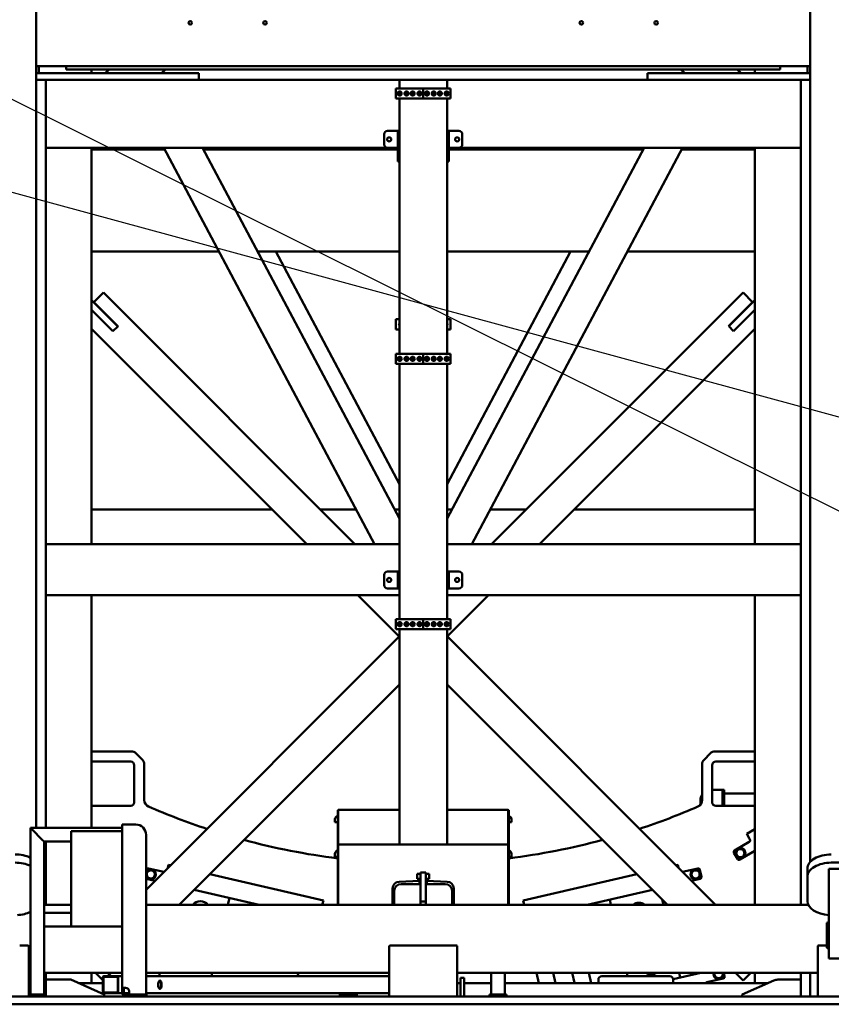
# Model space of a CAD drawing. Header units: millimetres. Extents: x -428974 to 63075, y -12164 to 49045.
# Tile 113 of 131: x 52367 to 54753, y 34695 to 37589. Entities that reach past the tile are written whole.
import ezdxf

# ---------------------------------------------------------------- set-up
doc = ezdxf.new("R2010")
doc.units = ezdxf.units.MM
doc.header["$LTSCALE"] = 75
doc.layers.add('Dimension (ISO)', color=7, linetype='Continuous', lineweight=25)
doc.layers.add('Visible (ISO)', color=7, linetype='Continuous', lineweight=50)
doc.styles.add('Note Text (ISO)', font='tahoma.ttf')
doc.dimstyles.new('Default (ISO)', dxfattribs={"dimscale": 75, "dimtxt": 2, "dimasz": 2.5, "dimexe": 3.175, "dimexo": 0, "dimgap": 0.762, "dimtad": 1, "dimrnd": 1e-08, "dimtxsty": 'Note Text (ISO)', "dimcen": 0.09, "dimdle": 10, "dimclrd": 256, "dimclre": 256, "dimclrt": 256, "dimazin": 2, "dimtfac": 1, "dimtmove": 0, "dimatfit": 3, "dimfxl": 1, "dimtolj": 1, "dimtzin": 0, "dimlwd": -1, "dimlwe": -1, "dimarcsym": 0})

# ---------------------------------------------------------------- blocks, each defined once
blk = doc.blocks.new('*D14')
at = {"layer": 'Defpoints', "color": 0, "transparency": 16777216}
for p in [(50802.8, 38122.3), (56303.7, 35383.5)]:
    blk.add_point(p, dxfattribs=at)
at = {"layer": 'Dimension (ISO)', "transparency": 16777216}
for p, q in [((50802.8, 38122.3), (44408.3, 41306)), ((56135.9, 35467.1), (50970.6, 38038.8))]:
    blk.add_line(p, q, dxfattribs=at)
for points in [[(50984.6, 38066.7), (50956.7, 38010.8), (50802.8, 38122.3)], [(56149.8, 35495.1), (56121.9, 35439.1), (56303.7, 35383.5)]]:
    blk.add_solid(points, dxfattribs=at)
at = {"layer": 'Dimension (ISO)', "transparency": 16777216, "insert": (44687.6, 41738.9), "char_height": 150, "attachment_point": 1, "rotation": 333.5321, "style": 'Note Text (ISO)'}
blk.add_mtext('\\A1;\\fTahoma|b0|i0;\\H149.0446;∅6145\\P\\fTahoma|b0|i0;\\H149.0446;Diameter difference between conical tower flanges is up to Ø2000mm ', dxfattribs=at)
blk = doc.blocks.new('*D15')
at = {"layer": 'Defpoints', "color": 0, "transparency": 16777216}
for p in [(51553.3, 37296.4), (55553.2, 36209.5)]:
    blk.add_point(p, dxfattribs=at)
at = {"layer": 'Dimension (ISO)', "transparency": 16777216}
for p, q in [((51553.3, 37296.4), (43616.1, 39453.1)), ((55372.3, 36258.7), (51734.2, 37247.2))]:
    blk.add_line(p, q, dxfattribs=at)
for points in [[(51742.4, 37277.4), (51726, 37217), (51553.3, 37296.4)], [(55380.5, 36288.8), (55364.1, 36228.5), (55553.2, 36209.5)]]:
    blk.add_solid(points, dxfattribs=at)
at = {"layer": 'Dimension (ISO)', "transparency": 16777216, "insert": (43805.5, 39932.1), "char_height": 150, "attachment_point": 1, "rotation": 344.7986, "style": 'Note Text (ISO)'}
blk.add_mtext('\\A1;\\fTahoma|b0|i0;\\H149.0446;∅4145\\P\\fTahoma|b0|i0;\\H149.0446;Diameter difference between conical tower flanges is up to Ø2000mm', dxfattribs=at)

msp = doc.modelspace()

# ---------------------------------------------------------------- linework, layer by layer
at = {"layer": 'Visible (ISO)'}
for p, q in [((52415.4972, 38192.1448), (52415.4972, 35213.3597)), ((54690.9972, 35112.9186), (54690.9972, 38192.1448)), ((52423.2472, 37452.3597), (52415.4972, 37452.3597)), ((54690.9972, 37452.3597), (52415.4972, 37452.3597)), ((52893.2472, 37432.3597), (52415.4972, 37432.3597)), ((52423.2472, 37432.3597), (52415.4972, 37432.3597)), ((52423.2472, 37432.3597), (52423.2472, 37452.3597)), ((52503.2472, 37452.3597), (52503.2472, 37442.3597)), ((52503.2472, 37442.3597), (54603.2472, 37442.3597)), ((52578.2472, 37432.3597), (52578.2472, 37442.3597)), ((52617.5854, 37432.3597), (52630.779, 37442.3597)), ((52783.1365, 37432.3597), (52796.3301, 37442.3597)), ((52893.2472, 37412.3597), (52893.2472, 37432.3597)), ((54213.2472, 37432.3597), (54690.9972, 37432.3597)), ((54213.2472, 37432.3597), (54213.2472, 37412.3597)), ((54323.3579, 37432.3597), (54310.1642, 37442.3597)), ((54488.909, 37432.3597), (54475.7154, 37442.3597)), ((54528.2472, 37432.3597), (54528.2472, 37442.3597)), ((54603.2472, 37452.3597), (54603.2472, 37442.3597)), ((54683.2472, 37452.3597), (54690.9972, 37452.3597)), ((54683.2472, 37452.3597), (54683.2472, 37432.3597)), ((54683.2472, 37432.3597), (54690.9972, 37432.3597)), ((52893.2472, 37412.3597), (52415.4972, 37412.3597)), ((52443.2472, 37412.3597), (52443.2472, 37212.3597)), ((52443.2472, 37412.3597), (52443.2472, 35213.3597)), ((53483.2472, 37412.3597), (52893.2472, 37412.3597)), ((53483.2472, 37412.3597), (53489.2472, 37412.3597)), ((53483.2472, 37412.3597), (53483.2472, 37387.3597)), ((53617.2472, 37412.3597), (53489.2472, 37412.3597)), ((53617.2472, 37412.3597), (53623.2472, 37412.3597)), ((54213.2472, 37412.3597), (53623.2472, 37412.3597)), ((53623.2472, 37412.3597), (53623.2472, 37387.3597)), ((54213.2472, 37412.3597), (54690.9972, 37412.3597)), ((54663.2472, 37412.3597), (54663.2472, 34987.3597)), ((54663.2472, 37412.3597), (54663.2472, 37212.3597)), ((53473.2472, 37387.3597), (53473.2472, 37357.3597)), ((53553.2472, 37387.3597), (53473.2472, 37387.3597)), ((53483.2472, 37374.651), (53483.2472, 37370.0684)), ((53553.2472, 37357.3597), (53553.2472, 37387.3597)), ((53553.2472, 37387.3597), (53553.2472, 37357.3597)), ((53633.2472, 37387.3597), (53553.2472, 37387.3597)), ((53623.2472, 37374.651), (53623.2472, 37370.0684)), ((53633.2472, 37357.3597), (53633.2472, 37387.3597)), ((53473.2472, 37357.3597), (53553.2472, 37357.3597)), ((53483.2472, 37357.3597), (53483.2472, 36607.3597)), ((53553.2472, 37357.3597), (53633.2472, 37357.3597)), ((53623.2472, 37357.3597), (53623.2472, 36607.3597)), ((53438.2472, 37252.3597), (53438.2472, 37222.3597)), ((53478.2472, 37262.3597), (53448.2472, 37262.3597)), ((53478.2472, 37262.3597), (53478.2472, 37252.3597)), ((53478.2472, 37262.3597), (53483.2472, 37262.3597)), ((53478.2472, 37182.3597), (53478.2472, 37252.3597)), ((53623.2472, 37262.3597), (53628.2472, 37262.3597)), ((53628.2472, 37262.3597), (53628.2472, 37252.3597)), ((53658.2472, 37262.3597), (53628.2472, 37262.3597)), ((53628.2472, 37182.3597), (53628.2472, 37252.3597)), ((53668.2472, 37222.3597), (53668.2472, 37252.3597)), ((53448.2472, 37212.3597), (52443.2472, 37212.3597)), ((52578.2472, 36047.3597), (52578.2472, 37212.3597)), ((52578.2472, 37207.5337), (52793.1147, 37207.5337)), ((52578.2472, 37207.5337), (52578.2472, 36907.5337)), ((53409.9902, 36047.3597), (52790.5487, 37212.3597)), ((53483.2472, 36122.5888), (52903.8057, 37212.3597)), ((52906.3718, 37207.5337), (53478.2472, 37207.5337)), ((52960.3811, 37207.5337), (52957.815, 37212.3597)), ((53448.2472, 37212.3597), (53478.2472, 37212.3597)), ((53623.2472, 36122.5888), (54202.6887, 37212.3597)), ((53628.2472, 37212.3597), (53658.2472, 37212.3597)), ((53628.2472, 37207.5337), (54200.1226, 37207.5337)), ((54663.2472, 37212.3597), (53658.2472, 37212.3597)), ((53696.5042, 36047.3597), (54315.9457, 37212.3597)), ((54146.1133, 37207.5337), (54148.6794, 37212.3597)), ((54313.3796, 37207.5337), (54528.2472, 37207.5337)), ((54528.2472, 36047.3597), (54528.2472, 37212.3597)), ((54528.2472, 36907.5337), (54528.2472, 37207.5337)), ((53478.2472, 37182.3597), (53478.2472, 37172.3597)), ((53478.2472, 37172.3597), (53483.2472, 37172.3597)), ((53623.2472, 37172.3597), (53628.2472, 37172.3597)), ((53628.2472, 37182.3597), (53628.2472, 37172.3597)), ((52578.2472, 36907.5337), (52952.6276, 36907.5337)), ((53065.8846, 36907.5337), (53483.2472, 36907.5337)), ((53483.2472, 36224.1655), (53119.8939, 36907.5337)), ((53623.2472, 36907.5337), (54040.6098, 36907.5337)), ((53623.2472, 36224.1655), (53986.6005, 36907.5337)), ((54153.8668, 36907.5337), (54528.2472, 36907.5337)), ((52578.2472, 36764.3695), (52655.0358, 36687.5809)), ((52585.0322, 36758.9987), (52612.9629, 36786.9294)), ((52585.0322, 36758.9987), (52655.7429, 36688.288)), ((53352.5326, 36047.3597), (52612.9629, 36786.9294)), ((54493.8669, 36787.2649), (53753.9618, 36047.3597)), ((54451.087, 36688.6235), (54521.7977, 36759.3342)), ((54451.7941, 36687.9164), (54528.2472, 36764.3695)), ((54493.8669, 36787.2649), (54521.7977, 36759.3342)), ((52640.8936, 36673.4388), (52578.2472, 36736.0852)), ((54528.2472, 36736.0852), (54465.9362, 36673.7742)), ((53473.2472, 36708.9364), (53483.2472, 36708.9364)), ((53473.2472, 36678.9364), (53473.2472, 36708.9364)), ((53623.2472, 36708.9364), (53633.2472, 36708.9364)), ((53633.2472, 36708.9364), (53633.2472, 36678.9364)), ((53211.1112, 36047.3597), (52578.2472, 36680.2238)), ((52655.0358, 36687.5809), (52640.8936, 36673.4388)), ((52655.7429, 36688.288), (52655.0358, 36687.5809)), ((53483.2472, 36678.9364), (53473.2472, 36678.9364)), ((53633.2472, 36678.9364), (53623.2472, 36678.9364)), ((54528.2472, 36680.2238), (53895.3831, 36047.3597)), ((54451.7941, 36687.9164), (54451.087, 36688.6235)), ((54465.9362, 36673.7742), (54451.7941, 36687.9164)), ((53473.2472, 36607.3597), (53473.2472, 36577.3597)), ((53553.2472, 36607.3597), (53473.2472, 36607.3597)), ((53483.2472, 36594.651), (53483.2472, 36590.0684)), ((53553.2472, 36577.3597), (53553.2472, 36607.3597)), ((53553.2472, 36607.3597), (53553.2472, 36577.3597)), ((53633.2472, 36607.3597), (53553.2472, 36607.3597)), ((53623.2472, 36594.651), (53623.2472, 36590.0684)), ((53633.2472, 36577.3597), (53633.2472, 36607.3597)), ((53473.2472, 36577.3597), (53553.2472, 36577.3597)), ((53483.2472, 36577.3597), (53483.2472, 35827.3597)), ((53553.2472, 36577.3597), (53633.2472, 36577.3597)), ((53623.2472, 36577.3597), (53623.2472, 35827.3597)), ((53109.5345, 36148.9364), (52578.2472, 36148.9364)), ((53355.9809, 36148.9364), (53250.9559, 36148.9364)), ((53483.2472, 36148.9364), (53469.2379, 36148.9364)), ((53637.2565, 36148.9364), (53623.2472, 36148.9364)), ((53855.5385, 36148.9364), (53750.5135, 36148.9364)), ((54528.2472, 36148.9364), (53996.9599, 36148.9364)), ((52443.2472, 36047.3597), (53483.2472, 36047.3597)), ((53421.3159, 36047.3597), (53483.2472, 36047.3597)), ((53623.2472, 36047.3597), (54663.2472, 36047.3597)), ((53623.2472, 36047.3597), (53685.1785, 36047.3597)), ((53438.2472, 35957.3597), (53438.2472, 35927.3597)), ((53478.2472, 35967.3597), (53448.2472, 35967.3597)), ((53478.2472, 35967.3597), (53478.2472, 35957.3597)), ((53478.2472, 35967.3597), (53483.2472, 35967.3597)), ((53478.2472, 35957.3597), (53478.2472, 35967.3597)), ((53483.2472, 35967.3597), (53478.2472, 35967.3597)), ((53478.2472, 35927.3597), (53478.2472, 35957.3597)), ((53478.2472, 35957.3597), (53478.2472, 35927.3597)), ((53628.2472, 35967.3597), (53623.2472, 35967.3597)), ((53623.2472, 35967.3597), (53628.2472, 35967.3597)), ((53628.2472, 35957.3597), (53628.2472, 35967.3597)), ((53628.2472, 35967.3597), (53628.2472, 35957.3597)), ((53658.2472, 35967.3597), (53628.2472, 35967.3597)), ((53628.2472, 35957.3597), (53628.2472, 35927.3597)), ((53628.2472, 35927.3597), (53628.2472, 35957.3597)), ((53668.2472, 35927.3597), (53668.2472, 35957.3597)), ((53478.2472, 35927.3597), (53478.2472, 35917.3597)), ((53478.2472, 35917.3597), (53478.2472, 35927.3597)), ((53628.2472, 35917.3597), (53628.2472, 35927.3597)), ((53628.2472, 35927.3597), (53628.2472, 35917.3597)), ((52443.2472, 35897.3597), (53483.2472, 35897.3597)), ((52578.2472, 35213.3597), (52578.2472, 35897.3597)), ((53483.2472, 35775.2238), (53361.1112, 35897.3597)), ((53448.2472, 35917.3597), (53478.2472, 35917.3597)), ((53478.2472, 35917.3597), (53483.2472, 35917.3597)), ((53483.2472, 35917.3597), (53478.2472, 35917.3597)), ((53628.2472, 35917.3597), (53623.2472, 35917.3597)), ((53623.2472, 35917.3597), (53628.2472, 35917.3597)), ((53623.2472, 35897.3597), (54663.2472, 35897.3597)), ((53745.3831, 35897.3597), (53624.1256, 35776.1022)), ((53628.2472, 35917.3597), (53658.2472, 35917.3597)), ((54528.2472, 34987.3597), (54528.2472, 35897.3597)), ((53473.2472, 35827.3597), (53473.2472, 35797.3597)), ((53553.2472, 35827.3597), (53473.2472, 35827.3597)), ((53483.2472, 35814.651), (53483.2472, 35810.0684)), ((53553.2472, 35797.3597), (53553.2472, 35827.3597)), ((53553.2472, 35827.3597), (53553.2472, 35797.3597)), ((53633.2472, 35827.3597), (53553.2472, 35827.3597)), ((53623.2472, 35814.651), (53623.2472, 35810.0684)), ((53633.2472, 35797.3597), (53633.2472, 35827.3597)), ((52738.2472, 35031.6451), (53482.3688, 35775.7667)), ((53473.2472, 35797.3597), (53553.2472, 35797.3597)), ((53483.2472, 35774.8883), (53482.3688, 35775.7667)), ((53483.2472, 35797.3597), (53483.2472, 35164.8597)), ((53553.2472, 35797.3597), (53633.2472, 35797.3597)), ((53623.2472, 35797.3597), (53623.2472, 35164.8597)), ((53623.2472, 35776.9806), (53624.1256, 35776.1022)), ((54412.5326, 34987.3597), (53623.2472, 35776.6451)), ((52835.3831, 34987.3597), (53483.2472, 35635.2238)), ((54271.1112, 34987.3597), (53623.2472, 35635.2238)), ((52694.9629, 35438.1518), (52578.2472, 35438.1518)), ((52709.1051, 35432.2939), (52727.3893, 35414.0096)), ((54379.1051, 35414.0096), (54397.3893, 35432.2939)), ((54411.5315, 35438.1518), (54528.2472, 35438.1518)), ((52578.2472, 35408.1518), (52693.2472, 35408.1518)), ((52733.2472, 35399.8675), (52733.2472, 35294.6673)), ((54373.2472, 35399.8675), (54373.2472, 35294.6673)), ((54413.2472, 35408.1518), (54528.2472, 35408.1518)), ((52703.2472, 35398.1518), (52703.2472, 35288.1518)), ((54403.2472, 35288.1518), (54403.2472, 35398.1518)), ((54403.2472, 35324.9364), (54428.2472, 35324.9364)), ((54428.2472, 35324.9364), (54433.2472, 35324.9364)), ((54433.2472, 35324.9364), (54433.2472, 35314.9364)), ((54433.2472, 35324.9364), (54438.2472, 35324.9364)), ((54433.2472, 35314.9364), (54433.2472, 35278.1518)), ((54438.2472, 35314.9364), (54438.2472, 35324.9364)), ((54438.2472, 35314.9364), (54438.2472, 35278.1518)), ((54528.2472, 35314.9364), (54438.2472, 35314.9364)), ((54368.2472, 35294.9364), (54368.2472, 35281.4386)), ((52693.2472, 35278.1518), (52578.2472, 35278.1518)), ((53301.7472, 35163.8597), (53301.7472, 35265.4364)), ((53301.7472, 35265.4364), (53303.2472, 35265.4364)), ((53483.2472, 35266.4364), (53303.2472, 35266.4364)), ((53303.2472, 35266.4364), (53303.2472, 35263.4364)), ((53303.2472, 35164.8597), (53303.2472, 35263.4364)), ((53803.2472, 35266.4364), (53623.2472, 35266.4364)), ((53803.2472, 35266.4364), (53803.2472, 35263.4364)), ((53804.7472, 35265.4364), (53803.2472, 35265.4364)), ((53803.2472, 35164.8597), (53803.2472, 35263.4364)), ((53804.7472, 35265.4364), (53804.7472, 35163.8597)), ((54528.2472, 35278.1518), (54413.2472, 35278.1518)), ((53293.7472, 35238.6385), (53293.7472, 35230.4364)), ((53293.7472, 35230.4364), (53301.7472, 35230.4364)), ((53804.7472, 35230.4364), (53812.7472, 35230.4364)), ((53812.7472, 35230.4364), (53812.7472, 35238.6385)), ((52398.2472, 35213.3597), (52398.2472, 34723.3597)), ((52398.2472, 35213.3597), (52402.2472, 35209.3597)), ((52398.2472, 35213.3597), (52668.2472, 35213.3597)), ((52402.2472, 35209.3597), (52398.2472, 35213.3597)), ((52434.2472, 35177.3597), (52402.2472, 35209.3597)), ((52402.2472, 35209.3597), (52434.2472, 35177.3597)), ((52518.2472, 35203.3597), (52668.2472, 35203.3597)), ((52518.2472, 34923.3597), (52518.2472, 35203.3597)), ((52668.2472, 35223.3597), (52668.2472, 34743.3597)), ((52668.2472, 35223.3597), (52678.2472, 35223.3597)), ((52708.2472, 35223.3597), (52678.2472, 35223.3597)), ((54528.2472, 35209.4333), (54504.418, 35195.6755)), ((52434.2472, 35177.3597), (52438.2472, 35173.3597)), ((52438.2472, 35173.3597), (52434.2472, 35177.3597)), ((52438.2472, 35173.3597), (52438.2472, 34963.3597)), ((52438.2472, 35173.3597), (52518.2472, 35173.3597)), ((52443.2472, 35173.3597), (52443.2472, 34987.3597)), ((52738.2472, 35193.3597), (52738.2472, 34723.3597)), ((54512.0879, 35172.3909), (54468.7866, 35147.3909)), ((54511.418, 35183.5512), (54504.418, 35195.6755)), ((54511.418, 35183.5512), (54513.918, 35179.2211)), ((53301.7472, 34987.3597), (53301.7472, 35163.8597)), ((53301.7472, 35163.8597), (53303.2472, 35163.8597)), ((53303.2472, 35164.8597), (53803.2472, 35164.8597)), ((53303.2472, 35161.8597), (53303.2472, 35164.8597)), ((53303.2472, 35161.8597), (53303.2472, 34987.3597)), ((53803.2472, 35161.8597), (53803.2472, 35164.8597)), ((53804.7472, 35163.8597), (53803.2472, 35163.8597)), ((53803.2472, 35161.8597), (53803.2472, 34987.3597)), ((53804.7472, 35163.8597), (53804.7472, 34987.3597)), ((54466.9565, 35140.5608), (54477.4565, 35122.3743)), ((54528.2472, 35145.9248), (54484.2866, 35120.5441)), ((53293.7472, 35137.0618), (53293.7472, 35128.8597)), ((53293.7472, 35128.8597), (53301.7472, 35128.8597)), ((53804.7472, 35128.8597), (53812.7472, 35128.8597)), ((53812.7472, 35128.8597), (53812.7472, 35137.0618)), ((54873.2472, 35111.338), (54753.2472, 35111.338)), ((52739.5762, 35090.4839), (52738.2472, 35084.7272)), ((52790.4682, 35083.8661), (52745.5728, 35094.231)), ((52802.3757, 35095.7736), (52804.562, 35105.2436)), ((52810.4795, 35103.8774), (52804.562, 35105.2436)), ((53545.7472, 35082.3597), (53545.7472, 35069.476)), ((53545.7472, 35082.3597), (53560.7472, 35082.3597)), ((53560.7472, 35082.3597), (53560.7472, 35069.476)), ((54301.9324, 35105.2436), (54296.0149, 35103.8774)), ((54301.9324, 35105.2436), (54304.1187, 35095.7736)), ((54360.9215, 35094.231), (54316.0262, 35083.8661)), ((54371.6421, 35070.0221), (54366.9182, 35090.4839)), ((54683.2472, 35069.7696), (54683.2472, 35093.9072)), ((54746.2472, 35093.523), (54746.2472, 35058.233)), ((54776.2472, 35093.523), (54746.2472, 35093.523)), ((52764.6202, 35058.0181), (52738.5994, 35064.0255)), ((53259.5928, 35000.1914), (52925.3751, 35077.3517)), ((53542.2472, 35057.8795), (53482.3748, 35055.2654)), ((53545.7472, 35078.3597), (53535.2472, 35078.3597)), ((53535.2472, 35078.3597), (53535.2472, 35063.3597)), ((53545.7472, 35063.3597), (53535.2472, 35063.3597)), ((53542.2472, 35063.3597), (53542.2472, 35048.3597)), ((53545.7472, 34997.3597), (53545.7472, 35069.476)), ((53571.2472, 35078.3597), (53560.7472, 35078.3597)), ((53560.7472, 34997.3597), (53560.7472, 35069.476)), ((53571.2472, 35063.3597), (53560.7472, 35063.3597)), ((53564.2472, 35063.3597), (53564.2472, 35048.3597)), ((53624.1196, 35055.2654), (53564.2472, 35057.8795)), ((53571.2472, 35078.3597), (53571.2472, 35063.3597)), ((54181.1193, 35077.3517), (53846.9015, 35000.1914)), ((54341.8742, 35058.0181), (54367.895, 35064.0255)), ((54683.2472, 35069.7696), (54683.2472, 34998.5095)), ((54746.2472, 35047.619), (54746.2472, 35058.233)), ((53070.6754, 34987.3597), (52879.5158, 35031.4924)), ((53463.2472, 35035.2844), (53463.2472, 34987.3597)), ((53468.2472, 34987.3597), (53468.2472, 35028.3597)), ((53488.2472, 35048.3597), (53545.7472, 35048.3597)), ((53560.7472, 35048.3597), (53618.2472, 35048.3597)), ((53638.2472, 35028.3597), (53638.2472, 34987.3597)), ((53643.2472, 34987.3597), (53643.2472, 35035.2844)), ((54035.8189, 34987.3597), (54226.9786, 35031.4924)), ((54746.2472, 35047.619), (54746.2472, 34923.3054)), ((52978.8565, 34987.3597), (52983.5028, 35007.4851)), ((53259.5928, 35000.1914), (53256.6304, 34987.3597)), ((53545.7472, 34987.3597), (53545.7472, 34997.3597)), ((53545.7472, 34997.3597), (53560.7472, 34997.3597)), ((53560.7472, 34987.3597), (53560.7472, 34997.3597)), ((53849.864, 34987.3597), (53846.9015, 35000.1914)), ((54101.9116, 35002.6184), (54105.4343, 34987.3597)), ((54259.3799, 34987.3597), (54255.8586, 35002.6124)), ((52438.2472, 34987.3597), (52518.2472, 34987.3597)), ((52738.2472, 34987.3597), (54685.8123, 34987.3597)), ((52438.2472, 34963.3597), (52438.2472, 34959.3597)), ((52438.2472, 34963.3597), (52518.2472, 34963.3597)), ((52438.2472, 34927.3597), (52438.2472, 34959.3597)), ((54739.7472, 34934.1759), (54745.7472, 34936.3597)), ((54745.7472, 34936.3597), (54745.7472, 34858.3597)), ((54746.2472, 34936.3597), (54745.7472, 34936.3597)), ((52438.2472, 34927.3597), (52438.2472, 34923.3597)), ((52438.2472, 34923.3597), (52438.2472, 34723.3597)), ((52438.2472, 34923.3597), (52518.2472, 34923.3597)), ((52518.2472, 34923.3597), (52668.2472, 34923.3597)), ((54739.7472, 34934.1759), (54739.7472, 34860.5435)), ((54746.2472, 34829.3597), (54746.2472, 34923.3054)), ((52366.7472, 34867.3597), (52391.2472, 34867.3597)), ((52393.2472, 34865.3597), (52393.2472, 34723.3597)), ((53453.2472, 34865.3597), (53453.2472, 34719.3597)), ((53651.2472, 34867.3597), (53455.2472, 34867.3597)), ((53653.2472, 34719.3597), (53653.2472, 34865.3597)), ((54713.2472, 34719.3597), (54713.2472, 34865.3597)), ((54715.2472, 34867.3597), (54739.7472, 34867.3597)), ((54739.7472, 34860.5435), (54745.7472, 34858.3597)), ((54746.2472, 34858.3597), (54745.7472, 34858.3597)), ((54776.2472, 34829.3597), (54746.2472, 34829.3597)), ((52393.2472, 34787.3597), (52398.2472, 34787.3597)), ((52438.2472, 34787.3597), (52668.2472, 34787.3597)), ((52443.2472, 34787.3597), (52443.2472, 34723.3597)), ((52443.2472, 34767.3597), (52516.8892, 34767.3597)), ((52516.8892, 34767.3597), (52615.2472, 34723.5679)), ((52578.2472, 34757.3597), (52578.2472, 34787.3597)), ((52611.139, 34766.0925), (52589.8717, 34787.3597)), ((52611.139, 34774.3597), (52611.139, 34730.3597)), ((52612.9653, 34774.3597), (52612.9653, 34730.3597)), ((52654.0562, 34777.3597), (52613.8784, 34777.3597)), ((52654.0562, 34775.3597), (52613.8784, 34775.3597)), ((52625.3831, 34777.3597), (52635.3831, 34787.3597)), ((52654.0562, 34777.3597), (52668.2472, 34777.3597)), ((52654.9693, 34730.3597), (52654.9693, 34774.3597)), ((52656.7956, 34730.3597), (52656.7956, 34774.3597)), ((52738.2472, 34787.3597), (53453.2472, 34787.3597)), ((52738.2472, 34777.3597), (53453.2472, 34777.3597)), ((52778.7372, 34787.3597), (52776.4285, 34777.3597)), ((52930.3742, 34777.3597), (52932.6828, 34787.3597)), ((53186.3386, 34787.3597), (53184.0299, 34777.3597)), ((53653.2472, 34787.3597), (54713.2472, 34787.3597)), ((53663.2472, 34772.3597), (53663.2472, 34762.3597)), ((53663.2472, 34772.3597), (53673.2472, 34772.3597)), ((53663.2472, 34717.3597), (53663.2472, 34762.3597)), ((53673.2472, 34772.3597), (53673.2472, 34762.3597)), ((53673.2472, 34717.3597), (53673.2472, 34762.3597)), ((53753.2472, 34787.3597), (53753.2472, 34723.3597)), ((53793.2472, 34787.3597), (53793.2472, 34723.3597)), ((53886.4636, 34787.3597), (53893.3896, 34757.3597)), ((53942.1391, 34757.3597), (53935.213, 34787.3597)), ((53991.6598, 34787.3597), (53998.4217, 34758.0705)), ((54047.3353, 34757.3597), (54040.4092, 34787.3597)), ((54068.2472, 34757.3597), (54068.2472, 34767.3597)), ((54078.2472, 34777.3597), (54278.2472, 34777.3597)), ((54151.608, 34787.3597), (54153.9166, 34777.3597)), ((54288.1797, 34768.5197), (54369.7849, 34787.3597)), ((54288.2472, 34767.3597), (54288.2472, 34757.3597)), ((54308.8039, 34773.2812), (54305.5536, 34787.3597)), ((54386.8868, 34759.4926), (54435.6053, 34770.7401)), ((54439.3524, 34776.7367), (54436.8999, 34787.3597)), ((54493.8669, 34764.604), (54471.1112, 34787.3597)), ((54583.7797, 34764.7661), (54491.2472, 34723.5679)), ((54516.6227, 34787.3597), (54493.8669, 34764.604)), ((54528.2472, 34757.3597), (54528.2472, 34787.3597)), ((54663.2472, 34767.3597), (54595.9818, 34767.3597)), ((54663.2472, 34787.3597), (54663.2472, 34717.3597)), ((54690.9972, 34787.3597), (54690.9972, 34717.3597)), ((52539.3496, 34757.3597), (52611.139, 34757.3597)), ((52668.2472, 34743.3597), (52668.2472, 34733.3597)), ((52668.2472, 34743.3597), (52678.2472, 34743.3597)), ((52668.2472, 34733.3597), (52668.2472, 34723.3597)), ((52673.2472, 34743.3597), (52673.2472, 34733.3597)), ((52673.2472, 34733.3597), (52673.2472, 34723.3597)), ((52688.2472, 34723.3597), (52688.2472, 34733.3597)), ((53653.2472, 34757.3597), (53663.2472, 34757.3597)), ((53673.2472, 34757.3597), (53753.2472, 34757.3597)), ((53793.2472, 34757.3597), (54567.1448, 34757.3597)), ((54963.2472, 34717.3597), (52143.2472, 34717.3597)), ((52403.2472, 34723.3597), (52393.2472, 34723.3597)), ((52393.2472, 34717.3597), (52393.2472, 34723.3597)), ((52403.2472, 34723.3597), (52433.2472, 34723.3597)), ((52443.2472, 34723.3597), (52433.2472, 34723.3597)), ((52443.2472, 34723.3597), (52443.2472, 34717.3597)), ((52613.8784, 34729.3597), (52654.0562, 34729.3597)), ((52613.8784, 34727.3597), (52654.0562, 34727.3597)), ((52615.2472, 34717.3597), (52615.2472, 34723.5679)), ((52654.0562, 34727.3597), (52668.2472, 34727.3597)), ((52673.2472, 34723.3597), (52668.2472, 34723.3597)), ((52673.2472, 34727.3597), (52688.2472, 34727.3597)), ((52683.2472, 34723.3597), (52673.2472, 34723.3597)), ((52673.2472, 34717.3597), (52673.2472, 34723.3597)), ((52683.2472, 34723.3597), (52688.2472, 34723.3597)), ((52738.2472, 34723.3597), (52688.2472, 34723.3597)), ((52738.2472, 34727.3597), (53453.2472, 34727.3597)), ((52738.2472, 34723.3597), (52738.2472, 34717.3597)), ((52738.2472, 34723.3597), (52739.1757, 34723.3597)), ((52739.1757, 34723.3597), (52739.1757, 34717.3597)), ((53318.2472, 34723.3597), (53308.2472, 34723.3597)), ((53308.2472, 34717.3597), (53308.2472, 34723.3597)), ((53318.2472, 34723.3597), (53348.2472, 34723.3597)), ((53358.2472, 34723.3597), (53348.2472, 34723.3597)), ((53358.2472, 34723.3597), (53358.2472, 34717.3597)), ((53758.2472, 34723.3597), (53748.2472, 34723.3597)), ((53748.2472, 34717.3597), (53748.2472, 34723.3597)), ((53758.2472, 34723.3597), (53788.2472, 34723.3597)), ((53798.2472, 34723.3597), (53788.2472, 34723.3597)), ((53798.2472, 34723.3597), (53798.2472, 34717.3597)), ((54491.2472, 34723.5679), (54491.2472, 34717.3597)), ((54963.2472, 34694.8597), (52143.2472, 34694.8597))]:
    msp.add_line(p, q, dxfattribs=at)
for centre, radius in [((52868.2472, 37579.8597), 5.1), ((53088.2472, 37579.8597), 5.1), ((54018.2472, 37579.8597), 5.1), ((54238.2472, 37579.8597), 5.1), ((53484.2472, 37372.3597), 6), ((53484.2472, 37372.3597), 5), ((53484.2472, 37372.3597), 2.5), ((53504.2472, 37372.3597), 6), ((53504.2472, 37372.3597), 5), ((53504.2472, 37372.3597), 2.5), ((53522.2472, 37372.3597), 6), ((53522.2472, 37372.3597), 5), ((53522.2472, 37372.3597), 2.5), ((53542.2472, 37372.3597), 6), ((53542.2472, 37372.3597), 5), ((53542.2472, 37372.3597), 2.5), ((53564.2472, 37372.3597), 6), ((53564.2472, 37372.3597), 5), ((53564.2472, 37372.3597), 2.5), ((53584.2472, 37372.3597), 6), ((53584.2472, 37372.3597), 5), ((53584.2472, 37372.3597), 2.5), ((53602.2472, 37372.3597), 6), ((53602.2472, 37372.3597), 5), ((53602.2472, 37372.3597), 2.5), ((53622.2472, 37372.3597), 6), ((53622.2472, 37372.3597), 5), ((53622.2472, 37372.3597), 2.5), ((53453.2472, 37237.3597), 6), ((53653.2472, 37237.3597), 6), ((53484.2472, 36592.3597), 6), ((53484.2472, 36592.3597), 5), ((53484.2472, 36592.3597), 2.5), ((53504.2472, 36592.3597), 6), ((53504.2472, 36592.3597), 5), ((53504.2472, 36592.3597), 2.5), ((53522.2472, 36592.3597), 6), ((53522.2472, 36592.3597), 5), ((53522.2472, 36592.3597), 2.5), ((53542.2472, 36592.3597), 6), ((53542.2472, 36592.3597), 5), ((53542.2472, 36592.3597), 2.5), ((53564.2472, 36592.3597), 6), ((53564.2472, 36592.3597), 5), ((53564.2472, 36592.3597), 2.5), ((53584.2472, 36592.3597), 6), ((53584.2472, 36592.3597), 5), ((53584.2472, 36592.3597), 2.5), ((53602.2472, 36592.3597), 6), ((53602.2472, 36592.3597), 5), ((53602.2472, 36592.3597), 2.5), ((53622.2472, 36592.3597), 6), ((53622.2472, 36592.3597), 5), ((53622.2472, 36592.3597), 2.5), ((53453.2472, 35942.3597), 6), ((53653.2472, 35942.3597), 6), ((53484.2472, 35812.3597), 6), ((53484.2472, 35812.3597), 5), ((53484.2472, 35812.3597), 2.5), ((53504.2472, 35812.3597), 6), ((53504.2472, 35812.3597), 5), ((53504.2472, 35812.3597), 2.5), ((53522.2472, 35812.3597), 6), ((53522.2472, 35812.3597), 5), ((53522.2472, 35812.3597), 2.5), ((53542.2472, 35812.3597), 6), ((53542.2472, 35812.3597), 5), ((53542.2472, 35812.3597), 2.5), ((53564.2472, 35812.3597), 6), ((53564.2472, 35812.3597), 5), ((53564.2472, 35812.3597), 2.5), ((53584.2472, 35812.3597), 6), ((53584.2472, 35812.3597), 5), ((53584.2472, 35812.3597), 2.5), ((53602.2472, 35812.3597), 6), ((53602.2472, 35812.3597), 5), ((53602.2472, 35812.3597), 2.5), ((53622.2472, 35812.3597), 6), ((53622.2472, 35812.3597), 5), ((53622.2472, 35812.3597), 2.5), ((54485.6299, 35139.2175), 15), ((54485.6299, 35139.2175), 14.25), ((54354.1774, 35076.7663), 15), ((54354.1774, 35076.7663), 14.25)]:
    msp.add_circle(centre, radius, dxfattribs=at)
for centre, radius, start, end in [((53448.2472, 37252.3597), 10, 90, 180), ((53658.2472, 37252.3597), 10, 0, 90), ((53448.2472, 37222.3597), 10, 180, 270), ((53658.2472, 37222.3597), 10, 270, 0), ((53484.2472, 36693.9364), 2.5, 113.5781785, 246.4218215), ((53622.2472, 36693.9364), 2.5, 293.5781785, 66.4218215), ((53448.2472, 35957.3597), 10, 90, 180), ((53658.2472, 35957.3597), 10, 0, 90), ((53448.2472, 35927.3597), 10, 180, 270), ((53658.2472, 35927.3597), 10, 270, 0), ((52694.9629, 35418.1518), 20, 45, 90), ((54411.5315, 35418.1518), 20, 90, 135), ((52693.2472, 35398.1518), 10, 0, 90), ((52713.2472, 35399.8675), 20, 0, 45), ((54393.2472, 35399.8675), 20, 135, 180), ((54413.2472, 35398.1518), 10, 90, 180), ((52693.2472, 35288.1518), 10, 270, 0), ((52753.2472, 35294.6673), 20, 180, 246.4841657), ((54353.2472, 35294.6673), 20, 293.5158343, 0), ((54398.2472, 35294.9364), 30, 146.4426902, 180), ((54413.2472, 35288.1518), 10, 180, 270), ((53553.2472, 37133.1518), 2025, 246.4841657, 251.6945083), ((53553.2472, 37133.1518), 2025, 288.3054917, 293.5158343), ((53303.7472, 35238.6385), 10, 101.536959, 180), ((53802.7472, 35238.6385), 10, 0, 78.463041), ((52708.2472, 35193.3597), 30, 0, 90), ((53553.2472, 37133.1518), 2025, 254.9084831, 262.8655834), ((53553.2472, 37133.1518), 2025, 277.1344166, 285.0915169), ((54509.5879, 35176.7211), 5, 300, 30), ((53303.7472, 35137.0618), 10, 101.536959, 180), ((53802.7472, 35137.0618), 10, 0, 78.463041), ((54471.2866, 35143.0608), 5, 120, 210), ((54485.6299, 35139.2175), 12, 179.1516506, 239.1516506), ((54485.6299, 35139.2175), 12, 119.1516506, 179.1516506), ((54485.6299, 35139.2175), 12, 59.1516506, 119.1516506), ((54485.6299, 35139.2175), 12, 299.1516506, 359.1516506), ((54485.6299, 35139.2175), 12, 359.1516506, 59.1516506), ((54481.7866, 35124.8743), 5, 210, 300), ((54485.6299, 35139.2175), 12, 239.1516506, 299.1516506), ((52752.317, 35076.7663), 15, 200.2839604, 159.7160396), ((52752.317, 35076.7663), 14.25, 189.1217471, 170.8782529), ((52744.4481, 35089.3591), 5, 77, 167), ((52752.317, 35076.7663), 12, 130.1439536, 190.1439536), ((52752.317, 35076.7663), 12, 70.1439536, 130.1439536), ((52752.317, 35076.7663), 12, 10.1439536, 70.1439536), ((54354.1774, 35076.7663), 12, 112.4996852, 172.4996852), ((54354.1774, 35076.7663), 12, 52.4996852, 112.4996852), ((54362.0463, 35089.3591), 5, 13, 103), ((54354.1774, 35076.7663), 12, 352.4996852, 52.4996852), ((52739.7241, 35068.8974), 5, 252.8194523, 257), ((52752.317, 35076.7663), 12, 190.1439536, 250.1439536), ((52752.317, 35076.7663), 12, 250.1439536, 310.1439536), ((52752.317, 35076.7663), 12, 310.1439536, 10.1439536), ((53483.2472, 35035.2844), 20, 92.5, 180), ((53623.2472, 35035.2844), 20, 0, 87.5), ((54354.1774, 35076.7663), 12, 172.4996852, 232.4996852), ((54354.1774, 35076.7663), 12, 232.4996852, 292.4996852), ((54354.1774, 35076.7663), 12, 292.4996852, 352.4996852), ((54366.7703, 35068.8974), 5, 283, 13), ((53488.2472, 35028.3597), 20, 90, 180), ((53618.2472, 35028.3597), 20, 0, 90), ((52898.0527, 34970.7661), 27.5, 37.1141422, 142.8858578), ((54187.3616, 34965.8994), 27.5, 51.2950051, 128.7049949), ((53553.2472, 36752.932), 1889, 291.8576154, 291.9093399), ((53553.2472, 36752.932), 1889, 249.0370971, 249.1732413), ((52391.2472, 34865.3597), 2, 0, 90), ((53455.2472, 34865.3597), 2, 90, 180), ((53651.2472, 34865.3597), 2, 0, 90), ((54715.2472, 34865.3597), 2, 90, 180), ((54078.2472, 34767.3597), 10, 90, 180), ((54223.3538, 34810.0002), 27.5, 235.4154218, 304.5845782), ((53553.2472, 36752.932), 2072.5, 288.4346048, 288.4850559), ((54278.2472, 34767.3597), 10, 0, 90), ((54421.8877, 34783.4809), 15, 165.0136504, 14.9863496), ((54421.8877, 34783.4809), 14.25, 164.2048466, 15.7951534), ((54421.8877, 34783.4809), 12, 172.4996852, 232.4996852), ((54421.8877, 34783.4809), 12, 161.1412538, 172.4996852), ((54421.8877, 34783.4809), 12, 232.4996852, 292.4996852), ((54421.8877, 34783.4809), 12, 292.4996852, 352.4996852), ((54421.8877, 34783.4809), 12, 352.4996852, 18.8587462), ((54434.4805, 34775.612), 5, 283, 13), ((54595.9818, 34737.3597), 30, 90, 114), ((52678.2472, 34733.3597), 10, 0, 90), ((53971.6265, 34751.8844), 27.5, 11.484583, 13), ((54388.0115, 34754.6207), 5, 103, 146.7839687), ((52391.2472, 34719.3597), 2, 270, 0), ((53455.2472, 34719.3597), 2, 180, 270), ((53651.2472, 34719.3597), 2, 270, 0), ((54715.2472, 34719.3597), 2, 180, 270)]:
    msp.add_arc(centre, radius, start, end, dxfattribs=at)
for centre, major_axis, ratio, start_param, end_param in [((52353.2472, 35093.9072), (70, 0), 0.59383435, 0.872573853, 1.570796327), ((52353.2472, 35069.7696), (70, 0), 0.59383435, 0.872573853, 1.570796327), ((54753.2472, 35093.9072), (-70, 0), 0.59383435, 4.71238898, 6.283185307), ((54753.2472, 35069.7696), (-70, 0), 0.59383435, 4.71238898, 6.283185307), ((54753.2472, 34998.5095), (-70, 0), 0.59383435, 0, 1.470628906), ((52353.2472, 34998.5095), (-70, 0), 0.59383435, 1.670963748, 2.2690188), ((52613.8784, 34774.3597), (0, 3), 0.913131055, 0, 1.570796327), ((52613.8784, 34774.3597), (0, 1), 0.913131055, 0, 1.570796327), ((52654.0562, 34774.3597), (0, 3), 0.913131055, 4.71238898, 6.283185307), ((52654.0562, 34774.3597), (0, 1), 0.913131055, 4.71238898, 6.283185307), ((52777.2691, 34752.3597), (0, -12.5), 0.407666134, 0.180165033, 2.961427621), ((52613.8784, 34730.3597), (0, -3), 0.913131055, 4.71238898, 6.283185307), ((52613.8784, 34730.3597), (0, -1), 0.913131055, 4.71238898, 6.283185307), ((52654.0562, 34730.3597), (0, -3), 0.913131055, 0, 1.570796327), ((52654.0562, 34730.3597), (0, -1), 0.913131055, 0, 1.570796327)]:
    msp.add_ellipse(centre, major_axis=major_axis, ratio=ratio, start_param=start_param, end_param=end_param, dxfattribs=at)
msp.add_ellipse((52779.0954, 34752.3597), major_axis=(0, 12.5), ratio=0.407666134, dxfattribs=at)
for points, weights in [([(54473.5286, 35132.4678), (54473.5836, 35136.1802), (54473.6312, 35139.3952)], [1, 1.0379548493, 1]), ([(54473.6312, 35139.3952), (54473.6788, 35142.6102), (54473.7338, 35146.3226)], [1, 1.0379548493, 1]), ([(54473.7338, 35146.3226), (54476.9763, 35148.1312), (54479.7844, 35149.6975)], [1, 1.0379548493, 1]), ([(54479.7844, 35149.6975), (54482.5925, 35151.2638), (54485.8351, 35153.0724)], [1, 1.0379548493, 1]), ([(54485.8351, 35153.0724), (54489.0226, 35151.1686), (54491.7831, 35149.5199)], [1, 1.0379548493, 1]), ([(54491.7831, 35149.5199), (54494.5436, 35147.8711), (54497.7312, 35145.9673)], [1, 1.0379548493, 1]), ([(54497.6286, 35139.0399), (54497.581, 35135.8248), (54497.526, 35132.1124)], [1, 1.0379548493, 1]), ([(54497.7312, 35145.9673), (54497.6762, 35142.2549), (54497.6286, 35139.0399)], [1, 1.0379548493, 1]), ([(54479.4767, 35128.9152), (54476.7162, 35130.5639), (54473.5286, 35132.4678)], [1, 1.0379548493, 1]), ([(54485.4248, 35125.3626), (54482.2372, 35127.2665), (54479.4767, 35128.9152)], [1, 1.0379548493, 1]), ([(54491.4754, 35128.7375), (54488.6673, 35127.1712), (54485.4248, 35125.3626)], [1, 1.0379548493, 1]), ([(54497.526, 35132.1124), (54494.2835, 35130.3038), (54491.4754, 35128.7375)], [1, 1.0379548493, 1]), ([(52739.2844, 35081.4727), (52742.1225, 35083.8664), (52744.5805, 35085.9394)], [1, 1.0379548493, 1]), ([(52740.5046, 35074.6528), (52739.9383, 35077.8179), (52739.2844, 35081.4727)], [1, 1.0379548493, 1]), ([(52744.5805, 35085.9394), (52747.0384, 35088.0124), (52749.8766, 35090.4061)], [1, 1.0379548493, 1]), ([(52749.8766, 35090.4061), (52753.3686, 35089.145), (52756.3929, 35088.0529)], [1, 1.0379548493, 1]), ([(52756.3929, 35088.0529), (52759.4171, 35086.9607), (52762.9092, 35085.6996)], [1, 1.0379548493, 1]), ([(52762.9092, 35085.6996), (52763.5631, 35082.0449), (52764.1294, 35078.8797)], [1, 1.0379548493, 1]), ([(54342.2801, 35078.3327), (54342.6998, 35081.5205), (54343.1844, 35085.2016)], [1, 1.0379548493, 1]), ([(54343.1844, 35085.2016), (54346.6146, 35086.6224), (54349.5853, 35087.8529)], [1, 1.0379548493, 1]), ([(54349.5853, 35087.8529), (54352.5559, 35089.0833), (54355.9861, 35090.5041)], [1, 1.0379548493, 1]), ([(54355.9861, 35090.5041), (54358.9317, 35088.2439), (54361.4826, 35086.2865)], [1, 1.0379548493, 1]), ([(54361.4826, 35086.2865), (54364.0335, 35084.3291), (54366.9791, 35082.0688)], [1, 1.0379548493, 1]), ([(54366.9791, 35082.0688), (54366.4944, 35078.3878), (54366.0747, 35075.1999)], [1, 1.0379548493, 1]), ([(52741.7248, 35067.8329), (52741.0709, 35071.4877), (52740.5046, 35074.6528)], [1, 1.0379548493, 1]), ([(52748.2411, 35065.4797), (52745.2169, 35066.5718), (52741.7248, 35067.8329)], [1, 1.0379548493, 1]), ([(52754.7574, 35063.1265), (52751.2653, 35064.3876), (52748.2411, 35065.4797)], [1, 1.0379548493, 1]), ([(52760.0535, 35067.5932), (52757.5956, 35065.5202), (52754.7574, 35063.1265)], [1, 1.0379548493, 1]), ([(52765.3496, 35072.0598), (52762.5114, 35069.6661), (52760.0535, 35067.5932)], [1, 1.0379548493, 1]), ([(52764.1294, 35078.8797), (52764.6957, 35075.7146), (52765.3496, 35072.0598)], [1, 1.0379548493, 1]), ([(54341.3757, 35071.4637), (54341.8604, 35075.1448), (54342.2801, 35078.3327)], [1, 1.0379548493, 1]), ([(54346.8722, 35067.2461), (54344.3213, 35069.2035), (54341.3757, 35071.4637)], [1, 1.0379548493, 1]), ([(54352.3687, 35063.0284), (54349.4231, 35065.2887), (54346.8722, 35067.2461)], [1, 1.0379548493, 1]), ([(54358.7695, 35065.6797), (54355.7989, 35064.4492), (54352.3687, 35063.0284)], [1, 1.0379548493, 1]), ([(54365.1704, 35068.331), (54361.7402, 35066.9102), (54358.7695, 35065.6797)], [1, 1.0379548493, 1]), ([(54366.0747, 35075.1999), (54365.655, 35072.012), (54365.1704, 35068.331)], [1, 1.0379548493, 1]), ([(54409.086, 34778.1783), (54409.5706, 34781.8594), (54409.9903, 34785.0473)], [1, 1.0379548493, 1]), ([(54414.5825, 34773.9607), (54412.0316, 34775.9181), (54409.086, 34778.1783)], [1, 1.0379548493, 1]), ([(54409.9903, 34785.0473), (54410.1412, 34786.1928), (54410.2948, 34787.3597)], [1, 1.01331463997, 1.01728767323]), ([(54420.079, 34769.743), (54417.1334, 34772.0033), (54414.5825, 34773.9607)], [1, 1.0379548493, 1]), ([(54426.4798, 34772.3943), (54423.5092, 34771.1638), (54420.079, 34769.743)], [1, 1.0379548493, 1]), ([(54432.8807, 34775.0456), (54429.4505, 34773.6248), (54426.4798, 34772.3943)], [1, 1.0379548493, 1]), ([(54433.785, 34781.9145), (54433.3653, 34778.7266), (54432.8807, 34775.0456)], [1, 1.0379548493, 1]), ([(54434.5019, 34787.3597), (54434.1264, 34784.5078), (54433.785, 34781.9145)], [1.01178781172, 1.03065819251, 1])]:
    msp.add_rational_spline(points, weights, degree=2, dxfattribs=at)

# ---------------------------------------------------------------- dimensions: what is measured, and where the dimension line sits
at = {"layer": 'Dimension (ISO)'}
for p1, p2, text, picture, middle in [((56303.7016, 35383.5317), (50802.7928, 38122.3322), '\\fTahoma|b0|i0;\\H149.0446;<>\\P\\fTahoma|b0|i0;\\H149.0446;Diameter difference between conical tower flanges is up to Ø2000mm ', '*D14', (47279.8454, 39876.3424)), ((55553.2307, 36209.4965), (51553.2637, 37296.3674), '\\fTahoma|b0|i0;\\H149.0446;<>\\P\\fTahoma|b0|i0;\\H149.0446;Diameter difference between conical tower flanges is up to Ø2000mm', '*D15', (46711.5791, 38611.9499))]:
    dim = msp.add_diameter_dim_2p(p1=p1, p2=p2, text=text, dimstyle='Default (ISO)', override={"dimgap": 0.762, "dimdec": 2, "dimlfac": 1, "dimtol": 0, "dimlim": 0, "dimtp": 0, "dimtm": 0, "dimtdec": 2, "dimatfit": 2, "dimtvp": -0.25}, dxfattribs=at)
    dim.commit()
    dim.dimension.update_dxf_attribs({"geometry": picture, "text_midpoint": middle, "dimtype": 163})

doc.saveas('drawing.dxf')
